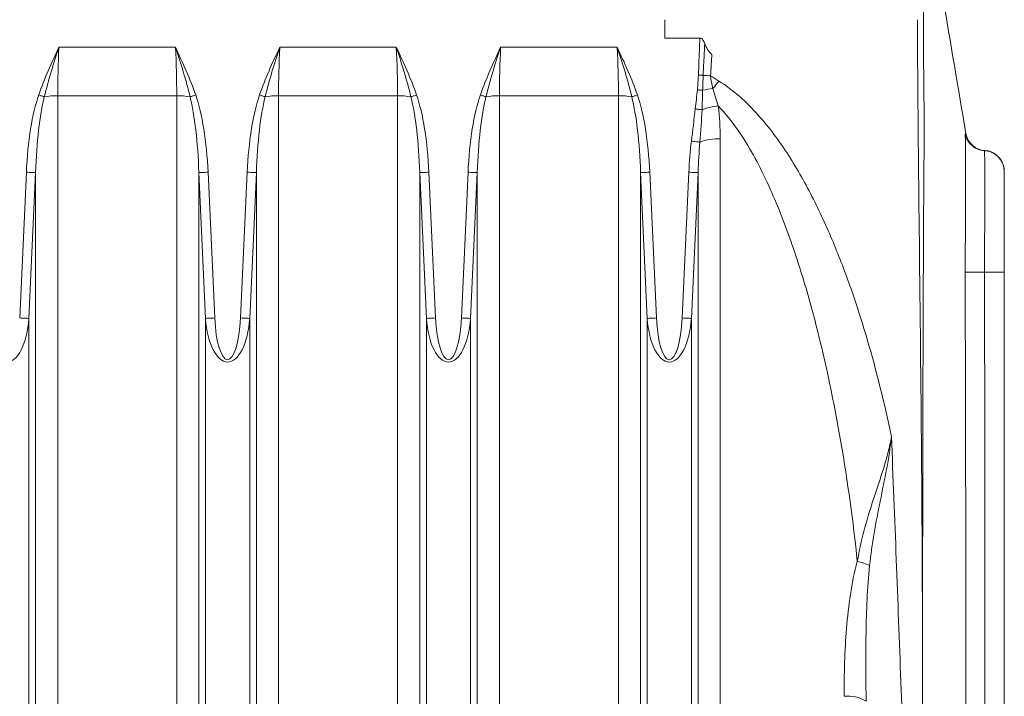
# Model space of a CAD drawing. Header units: millimetres. Extents: x 75 to 915, y -46 to 868.
# Tile 30 of 45: x 421 to 474, y 679 to 715. Entities that reach past the tile are written whole.
import ezdxf

# ---------------------------------------------------------------- set-up
doc = ezdxf.new("R2010")
doc.units = ezdxf.units.MM

msp = doc.modelspace()

# ---------------------------------------------------------------- linework, layer by layer
at = {"color": 7, "linetype": 'Continuous', "lineweight": 15}
for p, q in [((457.658, 714.266), (455.783, 714.266)), ((423.41, 713.768), (429.637, 713.768)), ((435.21, 713.768), (441.437, 713.768)), ((447.01, 713.768), (453.237, 713.768)), ((429.704, 711.18), (423.342, 711.18)), ((423.342, 711.18), (423.342, 651.366)), ((429.703, 651.366), (429.704, 711.18)), ((441.504, 711.18), (435.142, 711.18)), ((435.142, 711.18), (435.142, 651.366)), ((441.503, 651.366), (441.504, 711.18)), ((453.304, 711.18), (446.942, 711.18)), ((446.942, 711.18), (446.942, 651.366)), ((453.303, 651.366), (453.304, 711.18)), ((458.742, 708.877), (458.742, 651.366)), ((472.862, 708.244), (472.871, 708.245)), ((421.312, 699.296), (421.668, 707.09)), ((431.378, 707.09), (431.734, 699.296)), ((433.112, 699.296), (433.468, 707.09)), ((443.178, 707.09), (443.534, 699.296)), ((444.912, 699.296), (445.268, 707.09)), ((454.978, 707.09), (455.334, 699.296)), ((456.712, 699.296), (457.068, 707.09)), ((422.16, 707.067), (421.805, 699.274)), ((422.16, 651.11), (422.16, 707.067)), ((430.886, 707.067), (430.885, 651.11)), ((431.241, 699.274), (430.886, 707.067)), ((433.96, 707.067), (433.605, 699.274)), ((433.96, 651.11), (433.96, 707.067)), ((442.686, 707.067), (442.685, 651.11)), ((443.041, 699.274), (442.686, 707.067)), ((445.76, 707.067), (445.405, 699.274)), ((445.76, 651.11), (445.76, 707.067)), ((454.486, 707.067), (454.485, 651.11)), ((454.841, 699.274), (454.486, 707.067)), ((457.56, 707.067), (457.205, 699.274)), ((457.56, 651.11), (457.56, 707.067)), ((421.804, 650.587), (421.805, 699.274)), ((431.241, 650.587), (431.241, 699.274)), ((433.604, 650.587), (433.605, 699.274)), ((443.041, 650.587), (443.041, 699.274)), ((445.404, 650.587), (445.405, 699.274)), ((454.841, 650.587), (454.841, 699.274)), ((457.204, 650.587), (457.205, 699.274))]:
    msp.add_line(p, q, dxfattribs=at)
at = {"color": 7, "linetype": 'Continuous', "lineweight": 15, "flags": 128}
for points in [[(457.832, 712.267), (457.803, 712.268), (457.772, 712.27), (457.741, 712.271), (457.709, 712.272), (457.677, 712.273), (457.644, 712.275), (457.61, 712.276), (457.577, 712.278)], [(457.804, 711.468), (457.773, 711.471), (457.739, 711.474), (457.705, 711.477), (457.67, 711.481), (457.634, 711.484), (457.597, 711.487), (457.56, 711.491), (457.522, 711.494)], [(422.627, 711.119), (422.595, 711.13), (422.56, 711.142), (422.524, 711.155), (422.487, 711.168), (422.448, 711.181), (422.409, 711.195), (422.369, 711.209), (422.329, 711.223)], [(430.419, 711.119), (430.451, 711.13), (430.486, 711.142), (430.522, 711.155), (430.559, 711.168), (430.598, 711.181), (430.637, 711.195), (430.677, 711.209), (430.717, 711.223)], [(434.427, 711.119), (434.395, 711.13), (434.36, 711.142), (434.324, 711.155), (434.287, 711.168), (434.248, 711.181), (434.209, 711.195), (434.169, 711.209), (434.129, 711.223)], [(442.219, 711.119), (442.251, 711.13), (442.286, 711.142), (442.322, 711.155), (442.359, 711.168), (442.398, 711.181), (442.437, 711.195), (442.477, 711.209), (442.517, 711.223)], [(446.227, 711.119), (446.195, 711.13), (446.16, 711.142), (446.124, 711.155), (446.087, 711.168), (446.048, 711.181), (446.009, 711.195), (445.969, 711.209), (445.929, 711.223)], [(454.019, 711.119), (454.051, 711.13), (454.086, 711.142), (454.122, 711.155), (454.159, 711.168), (454.198, 711.181), (454.237, 711.195), (454.277, 711.209), (454.317, 711.223)], [(457.77, 710.428), (457.734, 710.433), (457.694, 710.438), (457.652, 710.443), (457.607, 710.448), (457.559, 710.454), (457.511, 710.46), (457.461, 710.466), (457.411, 710.472)], [(457.657, 708.699), (457.623, 708.703), (457.581, 708.708), (457.531, 708.714), (457.474, 708.721), (457.412, 708.729), (457.345, 708.737), (457.276, 708.746), (457.205, 708.754)], [(422.16, 707.067), (422.138, 707.068), (422.102, 707.07), (422.052, 707.072), (421.99, 707.075), (421.919, 707.078), (421.84, 707.082), (421.755, 707.086), (421.668, 707.09)], [(430.886, 707.067), (430.908, 707.068), (430.944, 707.07), (430.994, 707.072), (431.056, 707.075), (431.127, 707.078), (431.206, 707.082), (431.291, 707.086), (431.378, 707.09)], [(433.96, 707.067), (433.938, 707.068), (433.902, 707.07), (433.852, 707.072), (433.79, 707.075), (433.719, 707.078), (433.64, 707.082), (433.555, 707.086), (433.468, 707.09)], [(442.686, 707.067), (442.708, 707.068), (442.744, 707.07), (442.794, 707.072), (442.856, 707.075), (442.927, 707.078), (443.006, 707.082), (443.091, 707.086), (443.178, 707.09)], [(445.76, 707.067), (445.738, 707.068), (445.702, 707.07), (445.652, 707.072), (445.59, 707.075), (445.519, 707.078), (445.44, 707.082), (445.355, 707.086), (445.268, 707.09)], [(454.486, 707.067), (454.508, 707.068), (454.544, 707.07), (454.594, 707.072), (454.656, 707.075), (454.727, 707.078), (454.806, 707.082), (454.891, 707.086), (454.978, 707.09)], [(457.56, 707.067), (457.538, 707.068), (457.502, 707.07), (457.452, 707.072), (457.39, 707.075), (457.319, 707.078), (457.24, 707.082), (457.155, 707.086), (457.068, 707.09)], [(472.862, 701.742), (472.681, 701.741), (472.507, 701.74), (472.343, 701.739), (472.195, 701.738), (472.067, 701.737), (471.961, 701.737), (471.88, 701.736), (471.827, 701.736)], [(473.922, 701.741), (473.902, 701.741), (473.843, 701.742), (473.746, 701.742), (473.615, 701.742), (473.456, 701.742), (473.272, 701.742), (473.072, 701.742), (472.862, 701.742)], [(421.805, 699.274), (421.783, 699.275), (421.746, 699.276), (421.696, 699.279), (421.635, 699.281), (421.563, 699.285), (421.484, 699.288), (421.399, 699.292), (421.312, 699.296)], [(431.241, 699.274), (431.263, 699.275), (431.3, 699.276), (431.35, 699.279), (431.411, 699.281), (431.483, 699.285), (431.562, 699.288), (431.647, 699.292), (431.734, 699.296)], [(433.605, 699.274), (433.583, 699.275), (433.546, 699.276), (433.496, 699.279), (433.435, 699.281), (433.363, 699.285), (433.284, 699.288), (433.199, 699.292), (433.112, 699.296)], [(443.041, 699.274), (443.063, 699.275), (443.1, 699.276), (443.15, 699.279), (443.211, 699.281), (443.283, 699.285), (443.362, 699.288), (443.447, 699.292), (443.534, 699.296)], [(445.405, 699.274), (445.383, 699.275), (445.346, 699.276), (445.296, 699.279), (445.235, 699.281), (445.163, 699.285), (445.084, 699.288), (444.999, 699.292), (444.912, 699.296)], [(454.841, 699.274), (454.863, 699.275), (454.9, 699.276), (454.95, 699.279), (455.011, 699.281), (455.083, 699.285), (455.162, 699.288), (455.247, 699.292), (455.334, 699.296)], [(457.205, 699.274), (457.183, 699.275), (457.146, 699.276), (457.096, 699.279), (457.035, 699.281), (456.963, 699.285), (456.884, 699.288), (456.799, 699.292), (456.712, 699.296)]]:
    msp.add_lwpolyline(points, dxfattribs=at)
at = {"color": 7, "linetype": 'Continuous', "lineweight": 15}
for centre, radius, start, end in [((462.794, 779.992), 67.907, 265.80994, 266.1462), ((444.314, 722.933), 18.067, 320.9958, 322.6213), ((459.251, 704.715), 6.907, 97.4677, 102.0912), ((423.315, 707.285), 3.895, 89.6034, 100.18), ((429.731, 707.285), 3.895, 79.8203, 90.3965), ((435.115, 707.285), 3.895, 89.6034, 100.18), ((441.531, 707.285), 3.895, 79.8203, 90.3965), ((446.915, 707.285), 3.895, 89.6034, 100.18), ((453.331, 707.285), 3.895, 79.8203, 90.3965), ((459.045, 706.998), 3.659, 96.4658, 110.389), ((458.614, 706.264), 2.617, 87.1847, 111.4421), ((472.973, 709.367), 1.125, 190.884, 265.5057), ((472.927, 709.367), 1.125, 225.8818, 266.6919), ((472.797, 707.121), 1.125, 0, 86.6921), ((464.959, 682.084), 4.347, 66.0145, 75.218), ((465.575, 677.208), 1.869, 58.8669, 96.6277)]:
    msp.add_arc(centre, radius, start, end, dxfattribs=at)
at = {"color": 8, "linetype": 'Continuous', "lineweight": 15}
msp.add_arc((472.927, 709.367), 1.125, 192.1611, 225.8818, dxfattribs=at)
at = {"color": 7, "linetype": 'Continuous', "lineweight": 15}
for centre, major_axis, ratio, start_param, end_param in [((425.317, 713.768), (0.53, 9.999), 0.190213, 1.580884, 1.842684), ((427.729, 713.768), (-0.53, 9.999), 0.19027, 4.440498, 4.702298), ((437.117, 713.768), (0.53, 9.999), 0.190213, 1.580884, 1.842684), ((439.529, 713.768), (-0.53, 9.999), 0.19027, 4.440498, 4.702298), ((448.917, 713.768), (0.53, 9.999), 0.190213, 1.580884, 1.842684), ((451.329, 713.768), (-0.53, 9.999), 0.19027, 4.440498, 4.702298), ((423.342, 705.949), (0, -6.568), 0.258819, 3.780298, 4.537856), ((423.342, 705.949), (0, 6.439), 0.186368, 0.638705, 1.396264), ((429.704, 705.949), (0, 6.439), 0.186368, 4.886922, 5.644481), ((429.704, 705.949), (0, 6.568), 0.258819, 4.886922, 5.64448), ((435.142, 705.949), (0, -6.568), 0.258819, 3.780298, 4.537856), ((435.142, 705.949), (0, 6.439), 0.186368, 0.638705, 1.396264), ((441.504, 705.949), (0, 6.439), 0.186368, 4.886922, 5.644481), ((441.504, 705.949), (0, 6.568), 0.258819, 4.886922, 5.64448), ((446.942, 705.949), (0, -6.568), 0.258819, 3.780298, 4.537856), ((446.942, 705.949), (0, 6.439), 0.186368, 0.638705, 1.396264), ((453.304, 705.949), (0, 6.439), 0.186368, 4.886922, 5.644481), ((453.304, 705.949), (0, 6.568), 0.258819, 4.886922, 5.64448), ((458.742, 705.949), (0, -6.568), 0.258819, 4.271141, 4.537856), ((458.742, 705.949), (0, 6.439), 0.186368, 1.129549, 1.396264), ((420.623, 699.766), (0, 2.834), 0.42343, 1.745327, 4.537854), ((432.423, 699.766), (0, 2.834), 0.42343, 1.745327, 4.537854), ((444.223, 699.766), (0, 2.834), 0.42343, 1.745327, 4.537854), ((456.023, 699.766), (0, 2.834), 0.42343, 1.745327, 4.537854)]:
    msp.add_ellipse(centre, major_axis=major_axis, ratio=ratio, start_param=start_param, end_param=end_param, dxfattribs=at)
at = {"color": 7, "linetype": 'Continuous', "lineweight": 15, "extrusion": (2.82851e-05, 0, 1)}
for centre in [(432.423, 699.766), (444.223, 699.766), (456.023, 699.766)]:
    msp.add_ellipse(centre, major_axis=(0, 2.705), ratio=0.258819, start_param=1.745329, end_param=4.537856, dxfattribs=at)
at = {"color": 7, "linetype": 'Continuous', "lineweight": 15}
for points, knots in [([(471.87, 709.14), (471.46, 711.575), (470.692, 716.137), (469.924, 720.7), (469.566, 722.828)], [0, 0, 0, 0, 0.5335417, 1, 1, 1, 1]), ([(469.598, 715.818), (469.598, 715.415), (469.599, 714.985), (469.602, 714.069), (469.605, 713.581), (469.613, 712.576), (469.618, 712.058), (469.627, 711.259), (469.63, 710.989), (469.637, 710.442), (469.641, 710.162), (469.645, 709.883)], [0, 0, 0, 0, 0.25, 0.25, 0.5, 0.5, 0.75, 0.75, 0.875, 0.875, 1, 1, 1, 1]), ([(469.279, 715.246), (469.279, 714.316), (469.286, 713.384), (469.298, 711.985), (469.302, 711.518), (469.31, 710.582), (469.313, 710.114), (469.334, 707.773), (469.354, 705.899), (469.416, 700.273), (469.46, 696.519), (469.525, 689.001), (469.545, 685.237), (469.549, 677.7), (469.534, 673.933), (469.504, 670.167)], [0, 0, 0, 0, 0.0625, 0.0625, 0.09375, 0.09375, 0.125, 0.125, 0.25, 0.25, 0.5, 0.5, 0.75, 0.75, 1, 1, 1, 1]), ([(457.577, 712.278), (457.598, 712.796), (457.619, 713.315), (457.64, 713.833), (457.646, 713.977), (457.652, 714.122), (457.658, 714.266)], [0, 0, 0, 0, 0.001556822, 0.001556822, 0.001556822, 0.001990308, 0.001990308, 0.001990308, 0.001990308]), ([(457.658, 714.266), (457.693, 714.266), (457.726, 714.252), (457.781, 714.21), (457.803, 714.184), (457.862, 714.101), (457.89, 714.04), (457.914, 713.977)], [0, 0, 0, 0, 0.25, 0.25, 0.5, 0.5, 1, 1, 1, 1]), ([(457.914, 713.977), (457.898, 713.644), (457.882, 713.311), (457.866, 712.978), (457.855, 712.741), (457.843, 712.504), (457.832, 712.267)], [0, 0, 0, 0, 0.001, 0.001, 0.001, 0.001712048, 0.001712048, 0.001712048, 0.001712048]), ([(457.914, 713.977), (457.956, 713.868), (458.004, 713.759), (458.125, 713.557), (458.197, 713.46), (458.296, 713.391)], [0, 0, 0, 0, 0.5, 0.5, 1, 1, 1, 1]), ([(458.296, 713.391), (458.286, 713.215), (458.276, 713.04), (458.266, 712.865), (458.254, 712.657), (458.242, 712.448), (458.23, 712.239)], [0, 0, 0, 0, 0.000526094, 0.000526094, 0.000526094, 0.00115338, 0.00115338, 0.00115338, 0.00115338]), ([(458.67, 711.966), (459.068, 711.719), (459.439, 711.435), (460.132, 710.827), (460.452, 710.503), (461.059, 709.828), (461.343, 709.476), (461.885, 708.751), (462.143, 708.376), (462.877, 707.233), (463.316, 706.448), (464.124, 704.847), (464.493, 704.031), (465.178, 702.376), (465.493, 701.536), (466.079, 699.847), (466.348, 698.997), (467.1, 696.431), (467.526, 694.701), (467.89, 692.955)], [0, 0, 0, 0, 0.0625, 0.0625, 0.125, 0.125, 0.1875, 0.1875, 0.25, 0.25, 0.375, 0.375, 0.5, 0.5, 0.625, 0.625, 0.75, 0.75, 1, 1, 1, 1]), ([(466.068, 686.286), (465.843, 688.416), (465.554, 690.542), (464.828, 694.767), (464.393, 696.864), (463.592, 699.979), (463.299, 701.013), (462.65, 703.062), (462.293, 704.076), (461.69, 705.57), (461.478, 706.064), (461.022, 707.041), (460.778, 707.525), (460.253, 708.469), (459.972, 708.929), (459.355, 709.815), (459.018, 710.241), (458.633, 710.634)], [0, 0, 0, 0, 0.25, 0.25, 0.5, 0.5, 0.625, 0.625, 0.75, 0.75, 0.8125, 0.8125, 0.875, 0.875, 0.9375, 0.9375, 1, 1, 1, 1]), ([(469.645, 709.883), (469.619, 706.665), (469.603, 703.417), (469.577, 696.867), (469.569, 693.564), (469.561, 688.569), (469.559, 686.899), (469.557, 683.558), (469.556, 681.886), (469.557, 676.868), (469.559, 673.53), (469.565, 670.2)], [0, 0, 0, 0, 0.25, 0.25, 0.5, 0.5, 0.625, 0.625, 0.75, 0.75, 1, 1, 1, 1]), ([(471.831, 702.398), (471.833, 702.612), (471.835, 702.828), (471.839, 703.253), (471.841, 703.464), (471.845, 704.09), (471.848, 704.501), (471.851, 705.279), (471.853, 705.651), (471.854, 706.18), (471.854, 706.352), (471.855, 706.684), (471.855, 706.842), (471.855, 707.296), (471.854, 707.571), (471.853, 707.94), (471.852, 708.056), (471.851, 708.27), (471.85, 708.369), (471.847, 708.636), (471.845, 708.78), (471.84, 708.942), (471.839, 708.986), (471.835, 709.056), (471.833, 709.082), (471.831, 709.097)], [0, 0, 0, 0, 0.0625, 0.0625, 0.125, 0.125, 0.25, 0.25, 0.375, 0.375, 0.4375, 0.4375, 0.5, 0.5, 0.625, 0.625, 0.6875, 0.6875, 0.75, 0.75, 0.875, 0.875, 0.9375, 0.9375, 1, 1, 1, 1]), ([(472.862, 701.742), (472.861, 702.171), (472.866, 702.6), (472.871, 703.431), (472.873, 703.836), (472.876, 704.428), (472.876, 704.623), (472.878, 704.998), (472.878, 705.18), (472.879, 705.707), (472.879, 706.035), (472.879, 706.642), (472.879, 706.911), (472.878, 707.264), (472.878, 707.374), (472.876, 707.575), (472.876, 707.667), (472.873, 707.912), (472.871, 708.035), (472.866, 708.201), (472.861, 708.244), (472.862, 708.244)], [0, 0, 0, 0, 0.125, 0.125, 0.25, 0.25, 0.3125, 0.3125, 0.375, 0.375, 0.5, 0.5, 0.625, 0.625, 0.6875, 0.6875, 0.75, 0.75, 0.875, 0.875, 1, 1, 1, 1]), ([(473.921, 707.161), (473.921, 707.164), (473.921, 707.172), (473.921, 707.196), (473.912, 707.279), (473.895, 707.389), (473.828, 707.594), (473.681, 707.845), (473.421, 708.083), (473.123, 708.233), (472.927, 708.229), (472.871, 708.228)], [0, 0, 0, 0, 0.1425232, 0.4843754, 0.636814, 0.7470468, 0.8090329, 0.8574431, 0.913286, 0.9750054, 1, 1, 1, 1]), ([(473.468, 708.017), (473.454, 708.03), (473.365, 708.118), (473.108, 708.268), (472.905, 708.235), (472.887, 708.232)], [0, 0, 0, 0, 0.138487, 0.922174, 1, 1, 1, 1]), ([(473.922, 707.121), (473.922, 707.121), (473.922, 707.086), (473.922, 706.949), (473.922, 706.847), (473.922, 706.645), (473.922, 706.569), (473.922, 706.402), (473.922, 706.312), (473.922, 706.019), (473.922, 705.797), (473.922, 705.294), (473.922, 705.023), (473.922, 704.586), (473.922, 704.436), (473.922, 704.126), (473.922, 703.964), (473.922, 703.475), (473.922, 703.14), (473.922, 702.452), (473.922, 702.097), (473.922, 701.741)], [0, 0, 0, 0, 0.125, 0.125, 0.25, 0.25, 0.3125, 0.3125, 0.375, 0.375, 0.5, 0.5, 0.625, 0.625, 0.6875, 0.6875, 0.75, 0.75, 0.875, 0.875, 1, 1, 1, 1]), ([(471.827, 659.748), (471.842, 663.247), (471.851, 666.746), (471.862, 673.744), (471.867, 680.742), (471.862, 687.74), (471.851, 694.738), (471.842, 698.237), (471.827, 701.736)], [0, 0, 0, 0, 0.25, 0.25, 0.5, 0.75, 0.75, 1, 1, 1, 1]), ([(472.862, 659.742), (472.881, 666.742), (472.885, 673.742), (472.885, 687.742), (472.881, 694.742), (472.862, 701.742)], [0, 0, 0, 0, 0.5, 0.5, 1, 1, 1, 1]), ([(473.922, 701.741), (473.922, 700.241), (473.922, 698.741), (473.922, 697.241), (473.922, 691.241), (473.922, 685.241), (473.922, 679.241), (473.922, 678.242), (473.922, 677.242), (473.922, 676.242), (473.922, 670.742), (473.922, 665.243), (473.922, 659.743)], [0, 0, 0, 0, 0.0045, 0.0045, 0.0045, 0.0225, 0.0225, 0.0225, 0.02549929, 0.02549929, 0.02549929, 0.04199858, 0.04199858, 0.04199858, 0.04199858]), ([(466.068, 686.286), (466.168, 686.846), (466.291, 687.401), (466.584, 688.508), (466.754, 689.06), (467.027, 689.896), (467.121, 690.176), (467.305, 690.734), (467.396, 691.011), (467.566, 691.565), (467.645, 691.842), (467.75, 692.259), (467.782, 692.399), (467.841, 692.677), (467.868, 692.818), (467.89, 692.955)], [0, 0, 0, 0, 0.25, 0.25, 0.5, 0.5, 0.625, 0.625, 0.75, 0.75, 0.875, 0.875, 0.9375, 0.9375, 1, 1, 1, 1]), ([(466.726, 686.055), (466.791, 686.632), (466.871, 687.207), (467.062, 688.356), (467.174, 688.93), (467.407, 690.08), (467.528, 690.656), (467.688, 691.519), (467.738, 691.807), (467.825, 692.381), (467.862, 692.67), (467.89, 692.955)], [0, 0, 0, 0, 0.25, 0.25, 0.5, 0.5, 0.75, 0.75, 0.875, 0.875, 1, 1, 1, 1]), ([(467.89, 692.955), (468.067, 688.576), (468.238, 684.198), (468.553, 675.455), (468.698, 671.09), (468.824, 666.739)], [0, 0, 0, 0, 0.5, 0.5, 1, 1, 1, 1]), ([(465.36, 679.065), (465.36, 680.278), (465.396, 681.492), (465.544, 683.304), (465.609, 683.906), (465.788, 685.103), (465.9, 685.699), (466.068, 686.286)], [0, 0, 0, 0, 0.5, 0.5, 0.75, 0.75, 1, 1, 1, 1]), ([(466.726, 686.055), (466.66, 685.453), (466.621, 684.849), (466.563, 683.642), (466.545, 683.038), (466.514, 681.225), (466.52, 680.016), (466.542, 678.808)], [0, 0, 0, 0, 0.25, 0.25, 0.5, 0.5, 1, 1, 1, 1])]:
    msp.add_open_spline(points, degree=3, knots=knots, dxfattribs=at)
for points in [[(455.783, 714.266), (455.78, 714.593), (455.779, 714.919), (455.779, 715.246)], [(422.329, 711.223), (422.633, 712.095), (423.013, 712.936), (423.41, 713.768)], [(422.627, 711.119), (422.844, 712.012), (423.118, 712.893), (423.41, 713.768)], [(430.717, 711.223), (430.413, 712.095), (430.033, 712.936), (429.637, 713.768)], [(430.419, 711.119), (430.202, 712.012), (429.928, 712.893), (429.637, 713.768)], [(434.129, 711.223), (434.433, 712.095), (434.813, 712.936), (435.21, 713.768)], [(434.427, 711.119), (434.644, 712.012), (434.918, 712.893), (435.21, 713.768)], [(442.517, 711.223), (442.213, 712.095), (441.833, 712.936), (441.437, 713.768)], [(442.219, 711.119), (442.002, 712.012), (441.728, 712.893), (441.437, 713.768)], [(445.929, 711.223), (446.233, 712.095), (446.613, 712.936), (447.01, 713.768)], [(446.227, 711.119), (446.444, 712.012), (446.718, 712.893), (447.01, 713.768)], [(454.317, 711.223), (454.013, 712.095), (453.633, 712.936), (453.237, 713.768)], [(454.019, 711.119), (453.802, 712.012), (453.528, 712.893), (453.237, 713.768)], [(457.522, 711.494), (457.546, 711.755), (457.566, 712.016), (457.577, 712.278)], [(457.832, 712.267), (457.819, 712.001), (457.811, 711.734), (457.804, 711.468)], [(458.67, 711.966), (458.524, 712.057), (458.377, 712.148), (458.23, 712.239)], [(458.23, 712.239), (458.246, 712.009), (458.295, 711.783), (458.353, 711.563)], [(457.411, 710.472), (457.452, 710.812), (457.491, 711.153), (457.522, 711.494)], [(457.804, 711.468), (457.795, 711.121), (457.785, 710.774), (457.77, 710.428)], [(458.353, 711.563), (458.441, 711.248), (458.542, 710.941), (458.633, 710.634)], [(457.205, 708.754), (457.275, 709.327), (457.342, 709.899), (457.411, 710.472)], [(457.77, 710.428), (457.745, 709.851), (457.706, 709.275), (457.657, 708.699)], [(458.633, 710.634), (458.712, 710.051), (458.742, 709.465), (458.742, 708.877)], [(471.831, 709.097), (471.827, 709.118), (471.826, 709.129), (471.827, 709.13)], [(471.827, 701.736), (471.826, 701.957), (471.828, 702.178), (471.831, 702.398)]]:
    msp.add_open_spline(points, degree=3, dxfattribs=at)
at = {"color": 8, "linetype": 'Continuous', "lineweight": 15}
msp.add_open_spline([(471.827, 709.13), (471.836, 709.142), (471.863, 709.18), (471.849, 709.161), (471.84, 709.148)], degree=3, knots=[0, 0, 0, 0, 0.328432, 1, 1, 1, 1], dxfattribs=at)

doc.saveas('drawing.dxf')
